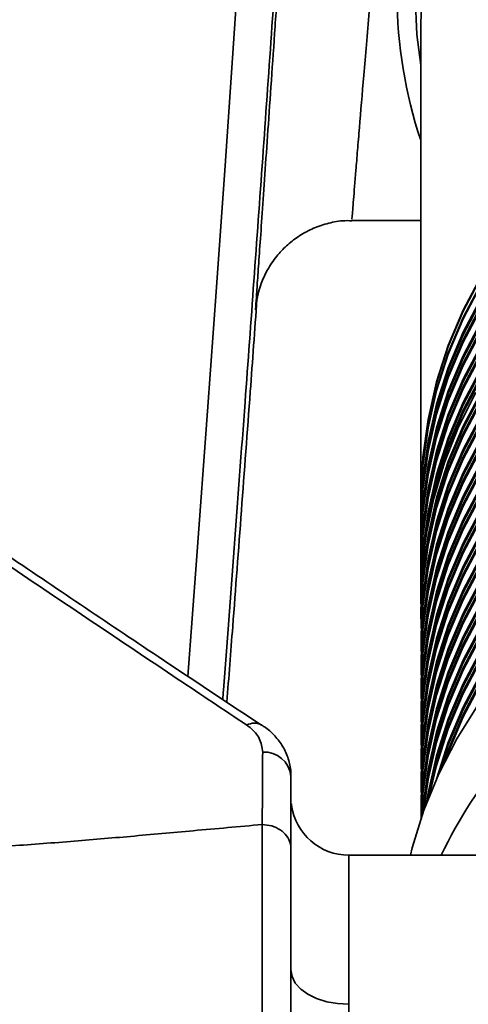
# Model space of a CAD drawing. Header units: millimetres. Extents: x -10540 to 6039, y -7467 to 6433.
# Tile 121 of 236: x -7947 to -7900, y 643 to 745. Entities that reach past the tile are written whole.
import ezdxf

# ---------------------------------------------------------------- set-up
doc = ezdxf.new("R2010")
doc.units = ezdxf.units.MM
doc.header["$LTSCALE"] = 8

msp = doc.modelspace()

# ---------------------------------------------------------------- linework, layer by layer
at = {"linetype": 'Continuous', "lineweight": 35}
for p, q in [((-7905.2, 744.52), (-7905.2, 684.42)), ((-7912.33, 724.15), (-7905.2, 724.15)), ((-7905.15, 683.61), (-7905.15, 683.37)), ((-7905.15, 682.84), (-7905.15, 682.6)), ((-7905.15, 681.18), (-7905.15, 680.94)), ((-7905.15, 680.41), (-7905.15, 680.17)), ((-7905.15, 678.75), (-7905.15, 678.51)), ((-7905.15, 677.98), (-7905.15, 677.74)), ((-7905.15, 676.32), (-7905.15, 676.08)), ((-7905.15, 675.56), (-7905.15, 675.31)), ((-7905.15, 673.9), (-7905.15, 673.65)), ((-7905.15, 673.13), (-7905.15, 672.88)), ((-7921.7, 671.87), (-7921.67, 671.84)), ((-7905.15, 671.47), (-7905.15, 671.22)), ((-7905.15, 670.7), (-7905.15, 670.46)), ((-7905.15, 669.04), (-7905.15, 668.8)), ((-7905.15, 668.27), (-7905.15, 668.03)), ((-7905.15, 666.61), (-7905.15, 666.37)), ((-7905.15, 665.84), (-7905.15, 665.6)), ((-7918.59, 663.51), (-7918.61, 663.68)), ((-7905.15, 664.18), (-7905.15, 663.94)), ((-7905.15, 663.41), (-7905.15, 663.17)), ((-7921.65, 623.94), (-7921.65, 661.53)), ((-7918.65, 659.07), (-7918.65, 646.46)), ((-7885.65, 658.35), (-7912.65, 658.35)), ((-7912.65, 658.35), (-7912.65, 642.9))]:
    msp.add_line(p, q, dxfattribs=at)
at = {"linetype": 'Continuous', "lineweight": 35, "flags": 128}
for points in [[(-7929.32, 676.89), (-7928.43, 688.88), (-7927.3, 704.38), (-7926.38, 717.24), (-7925.45, 730.31), (-7924.54, 743.5), (-7923.64, 756.71), (-7922.76, 769.87), (-7921.84, 783.99), (-7920.96, 797.97), (-7920.11, 811.83), (-7919.28, 825.59), (-7918.46, 839.27), (-7918.46, 839.27), (-7918.46, 839.27)], [(-7905.2, 740.23), (-7905.6, 743.42), (-7905.78, 747.44)], [(-7905.2, 744.52), (-7905.1, 747.5)], [(-7905.15, 695.63), (-7904.98, 699.59), (-7904.45, 703.52), (-7903.58, 707.4), (-7902.37, 711.18), (-7900.82, 714.85), (-7898.96, 718.38)], [(-7905.15, 695.51), (-7904.98, 699.47), (-7904.45, 703.4), (-7903.58, 707.28), (-7902.37, 711.06), (-7900.82, 714.73), (-7898.96, 718.26)], [(-7905.15, 694.86), (-7904.98, 698.82), (-7904.45, 702.75), (-7903.58, 706.63), (-7902.37, 710.41), (-7900.82, 714.09), (-7898.96, 717.61)], [(-7905.15, 694.74), (-7904.98, 698.7), (-7904.45, 702.63), (-7903.58, 706.51), (-7902.37, 710.29), (-7900.82, 713.96), (-7898.96, 717.49)], [(-7905.15, 693.32), (-7904.98, 697.28), (-7904.45, 701.22), (-7903.58, 705.09), (-7902.37, 708.88), (-7900.82, 712.55), (-7898.96, 716.08)], [(-7905.15, 693.08), (-7904.98, 697.04), (-7904.45, 700.97), (-7903.58, 704.85), (-7902.37, 708.63), (-7900.82, 712.3), (-7898.96, 715.83)], [(-7905.15, 692.55), (-7904.98, 696.52), (-7904.45, 700.45), (-7903.58, 704.32), (-7902.37, 708.11), (-7900.82, 711.78), (-7898.96, 715.31)], [(-7905.15, 692.31), (-7904.98, 696.27), (-7904.45, 700.2), (-7903.58, 704.08), (-7902.37, 707.86), (-7900.82, 711.54), (-7898.96, 715.06)], [(-7905.15, 690.9), (-7904.98, 694.86), (-7904.45, 698.79), (-7903.58, 702.66), (-7902.37, 706.45), (-7900.82, 710.12), (-7898.96, 713.65)], [(-7905.15, 690.65), (-7904.98, 694.61), (-7904.45, 698.55), (-7903.58, 702.42), (-7902.37, 706.2), (-7900.82, 709.88), (-7898.96, 713.4)], [(-7905.15, 690.13), (-7904.98, 694.09), (-7904.45, 698.02), (-7903.58, 701.89), (-7902.37, 705.68), (-7900.82, 709.35), (-7898.96, 712.88)], [(-7905.15, 689.88), (-7904.98, 693.84), (-7904.45, 697.78), (-7903.58, 701.65), (-7902.37, 705.44), (-7900.82, 709.11), (-7898.96, 712.64)], [(-7905.15, 688.47), (-7904.98, 692.43), (-7904.45, 696.36), (-7903.58, 700.23), (-7902.37, 704.02), (-7900.82, 707.69), (-7898.96, 711.22)], [(-7905.15, 688.22), (-7904.98, 692.18), (-7904.45, 696.12), (-7903.58, 699.99), (-7902.37, 703.78), (-7900.82, 707.45), (-7898.96, 710.98)], [(-7905.15, 687.7), (-7904.98, 691.66), (-7904.45, 695.59), (-7903.58, 699.46), (-7902.37, 703.25), (-7900.82, 706.92), (-7898.96, 710.45)], [(-7905.15, 687.45), (-7904.98, 691.42), (-7904.45, 695.35), (-7903.58, 699.22), (-7902.37, 703.01), (-7900.82, 706.68), (-7898.96, 710.21)], [(-7905.15, 686.04), (-7904.98, 690), (-7904.45, 693.93), (-7903.58, 697.8), (-7902.37, 701.59), (-7900.82, 705.26), (-7898.96, 708.79)], [(-7905.15, 685.8), (-7904.98, 689.76), (-7904.45, 693.69), (-7903.58, 697.56), (-7902.37, 701.35), (-7900.82, 705.02), (-7898.96, 708.55)], [(-7905.15, 685.27), (-7904.98, 689.23), (-7904.45, 693.16), (-7903.58, 697.04), (-7902.37, 700.82), (-7900.82, 704.49), (-7898.96, 708.02)], [(-7905.15, 685.03), (-7904.98, 688.99), (-7904.45, 692.92), (-7903.58, 696.79), (-7902.37, 700.58), (-7900.82, 704.25), (-7898.96, 707.78)], [(-7905.15, 682.28), (-7905.19, 683.42), (-7905.1, 687.39), (-7904.67, 691.34), (-7903.88, 695.23), (-7902.75, 699.05), (-7901.28, 702.75), (-7899.5, 706.32)], [(-7905.15, 683.61), (-7904.98, 687.57), (-7904.45, 691.5), (-7903.58, 695.38), (-7902.37, 699.16), (-7900.82, 702.83), (-7898.96, 706.36)], [(-7905.15, 683.1), (-7905.15, 683.37), (-7904.98, 687.33), (-7904.45, 691.26), (-7903.58, 695.13), (-7902.37, 698.92), (-7900.82, 702.59), (-7898.96, 706.12)], [(-7905.15, 682.84), (-7904.98, 686.8), (-7904.45, 690.73), (-7903.58, 694.61), (-7902.37, 698.39), (-7900.82, 702.06), (-7898.96, 705.59)], [(-7905.15, 681.89), (-7905.15, 682.6), (-7904.98, 686.56), (-7904.45, 690.49), (-7903.58, 694.36), (-7902.37, 698.15), (-7900.82, 701.82), (-7898.96, 705.35)], [(-7905.15, 681.18), (-7904.98, 685.14), (-7904.45, 689.07), (-7903.58, 692.95), (-7902.37, 696.73), (-7900.82, 700.4), (-7898.96, 703.93)], [(-7905.15, 680.68), (-7905.15, 680.94), (-7904.98, 684.9), (-7904.45, 688.83), (-7903.58, 692.7), (-7902.37, 696.49), (-7900.82, 700.16), (-7898.96, 703.69)], [(-7905.15, 680.41), (-7904.98, 684.37), (-7904.45, 688.31), (-7903.58, 692.18), (-7902.37, 695.96), (-7900.82, 699.64), (-7898.96, 703.16)], [(-7905.15, 679.46), (-7905.15, 680.17), (-7904.98, 684.13), (-7904.45, 688.06), (-7903.58, 691.94), (-7902.37, 695.72), (-7900.82, 699.39), (-7898.96, 702.92)], [(-7905.15, 678.75), (-7904.98, 682.71), (-7904.45, 686.65), (-7903.58, 690.52), (-7902.37, 694.3), (-7900.82, 697.98), (-7898.96, 701.5)], [(-7905.15, 678.25), (-7905.15, 678.51), (-7904.98, 682.47), (-7904.45, 686.4), (-7903.58, 690.28), (-7902.37, 694.06), (-7900.82, 697.73), (-7898.96, 701.26)], [(-7905.15, 677.98), (-7904.98, 681.94), (-7904.45, 685.88), (-7903.58, 689.75), (-7902.37, 693.54), (-7900.82, 697.21), (-7898.96, 700.74)], [(-7905.15, 677.03), (-7905.15, 677.74), (-7904.98, 681.7), (-7904.45, 685.63), (-7903.58, 689.51), (-7902.37, 693.29), (-7900.82, 696.96), (-7898.96, 700.49)], [(-7905.15, 676.32), (-7904.98, 680.29), (-7904.45, 684.22), (-7903.58, 688.09), (-7902.37, 691.88), (-7900.82, 695.55), (-7898.96, 699.08)], [(-7905.15, 675.82), (-7905.15, 676.08), (-7904.98, 680.04), (-7904.45, 683.97), (-7903.58, 687.85), (-7902.37, 691.63), (-7900.82, 695.3), (-7898.96, 698.83)], [(-7905.15, 675.56), (-7904.98, 679.52), (-7904.45, 683.45), (-7903.58, 687.32), (-7902.37, 691.11), (-7900.82, 694.78), (-7898.96, 698.31)], [(-7905.15, 674.6), (-7905.15, 675.31), (-7904.98, 679.27), (-7904.45, 683.21), (-7903.58, 687.08), (-7902.37, 690.86), (-7900.82, 694.54), (-7898.96, 698.06)], [(-7905.15, 673.9), (-7904.98, 677.86), (-7904.45, 681.79), (-7903.58, 685.66), (-7902.37, 689.45), (-7900.82, 693.12), (-7898.96, 696.65)], [(-7905.15, 673.39), (-7905.15, 673.65), (-7904.98, 677.61), (-7904.45, 681.55), (-7903.58, 685.42), (-7902.37, 689.21), (-7900.82, 692.88), (-7898.96, 696.4)], [(-7905.15, 673.13), (-7904.98, 677.09), (-7904.45, 681.02), (-7903.58, 684.89), (-7902.37, 688.68), (-7900.82, 692.35), (-7898.96, 695.88)], [(-7905.15, 672.18), (-7905.15, 672.88), (-7904.98, 676.84), (-7904.45, 680.78), (-7903.58, 684.65), (-7902.37, 688.44), (-7900.82, 692.11), (-7898.96, 695.64)], [(-7905.15, 671.47), (-7904.98, 675.43), (-7904.45, 679.36), (-7903.58, 683.23), (-7902.37, 687.02), (-7900.82, 690.69), (-7898.96, 694.22)], [(-7905.15, 670.96), (-7905.15, 671.22), (-7904.98, 675.19), (-7904.45, 679.12), (-7903.58, 682.99), (-7902.37, 686.78), (-7900.82, 690.45), (-7898.96, 693.98)], [(-7905.15, 670.7), (-7904.98, 674.66), (-7904.45, 678.59), (-7903.58, 682.46), (-7902.37, 686.25), (-7900.82, 689.92), (-7898.96, 693.45)], [(-7905.15, 669.75), (-7905.15, 670.46), (-7904.98, 674.42), (-7904.45, 678.35), (-7903.58, 682.22), (-7902.37, 686.01), (-7900.82, 689.68), (-7898.96, 693.21)], [(-7905.15, 669.04), (-7904.98, 673), (-7904.45, 676.93), (-7903.58, 680.8), (-7902.37, 684.59), (-7900.82, 688.26), (-7898.96, 691.79)], [(-7905.15, 668.53), (-7905.15, 668.8), (-7904.98, 672.76), (-7904.45, 676.69), (-7903.58, 680.56), (-7902.37, 684.35), (-7900.82, 688.02), (-7898.96, 691.55)], [(-7905.15, 668.27), (-7904.98, 672.23), (-7904.45, 676.16), (-7903.58, 680.04), (-7902.37, 683.82), (-7900.82, 687.49), (-7898.96, 691.02)], [(-7905.15, 667.32), (-7905.15, 668.03), (-7904.98, 671.99), (-7904.45, 675.92), (-7903.58, 679.79), (-7902.37, 683.58), (-7900.82, 687.25), (-7898.96, 690.78)], [(-7905.15, 666.61), (-7904.98, 670.57), (-7904.45, 674.5), (-7903.58, 678.38), (-7902.37, 682.16), (-7900.82, 685.83), (-7898.96, 689.36)], [(-7905.15, 666.1), (-7905.15, 666.37), (-7904.98, 670.33), (-7904.45, 674.26), (-7903.58, 678.13), (-7902.37, 681.92), (-7900.82, 685.59), (-7898.96, 689.12)], [(-7905.15, 665.84), (-7904.98, 669.8), (-7904.45, 673.73), (-7903.58, 677.61), (-7902.37, 681.39), (-7900.82, 685.06), (-7898.96, 688.59)], [(-7905.15, 664.89), (-7905.15, 665.6), (-7904.98, 669.56), (-7904.45, 673.49), (-7903.58, 677.36), (-7902.37, 681.15), (-7900.82, 684.82), (-7898.96, 688.35)], [(-7905.15, 664.18), (-7904.98, 668.14), (-7904.45, 672.07), (-7903.58, 675.95), (-7902.37, 679.73), (-7900.82, 683.41), (-7898.96, 686.93)], [(-7905.15, 663.68), (-7905.15, 663.94), (-7904.98, 667.9), (-7904.45, 671.83), (-7903.58, 675.7), (-7902.37, 679.49), (-7900.82, 683.16), (-7898.96, 686.69)], [(-7905.15, 663.41), (-7904.98, 667.37), (-7904.45, 671.31), (-7903.58, 675.18), (-7902.37, 678.97), (-7900.82, 682.64), (-7898.96, 686.16)], [(-7905.15, 662.46), (-7905.15, 663.17), (-7904.98, 667.13), (-7904.45, 671.06), (-7903.58, 674.94), (-7902.37, 678.72), (-7900.82, 682.39), (-7898.96, 685.92)], [(-7905.15, 662.21), (-7904.98, 665.71), (-7904.45, 669.65), (-7903.58, 673.52), (-7902.37, 677.31), (-7900.82, 680.98), (-7898.96, 684.51)], [(-7905.15, 662.22), (-7904.98, 665.47), (-7904.45, 669.4), (-7903.58, 673.28), (-7902.37, 677.06), (-7900.82, 680.73), (-7898.96, 684.26)], [(-7905.14, 662.26), (-7904.98, 664.95), (-7904.45, 668.88), (-7903.58, 672.75), (-7902.37, 676.54), (-7900.82, 680.21), (-7898.96, 683.74)], [(-7905.13, 662.28), (-7904.98, 664.7), (-7904.45, 668.63), (-7903.58, 672.51), (-7902.37, 676.29), (-7900.82, 679.96), (-7898.96, 683.49)], [(-7905.04, 662.54), (-7904.98, 663.29), (-7904.45, 667.22), (-7903.58, 671.09), (-7902.37, 674.88), (-7900.82, 678.55), (-7898.96, 682.08)], [(-7905.01, 662.61), (-7904.98, 663.04), (-7904.45, 666.97), (-7903.58, 670.85), (-7902.37, 674.63), (-7900.82, 678.31), (-7898.96, 681.83)], [(-7904.95, 662.79), (-7904.45, 666.45), (-7903.58, 670.32), (-7902.37, 674.11), (-7900.82, 677.78), (-7898.96, 681.31)], [(-7904.92, 662.88), (-7904.45, 666.21), (-7903.58, 670.08), (-7902.37, 673.87), (-7900.82, 677.54), (-7898.96, 681.07)], [(-7904.64, 663.64), (-7904.45, 664.79), (-7903.58, 668.66), (-7902.37, 672.45), (-7900.82, 676.12), (-7898.96, 679.65)], [(-7904.58, 663.81), (-7904.45, 664.55), (-7903.58, 668.42), (-7902.37, 672.21), (-7900.82, 675.88), (-7898.96, 679.41)], [(-7904.41, 664.24), (-7903.58, 667.89), (-7902.37, 671.68), (-7900.82, 675.35), (-7898.96, 678.88)], [(-7904.32, 664.47), (-7903.58, 667.65), (-7902.37, 671.44), (-7900.82, 675.11), (-7898.96, 678.64)], [(-7903.61, 666.1), (-7903.58, 666.23), (-7902.37, 670.02), (-7900.82, 673.69), (-7898.96, 677.22)], [(-7903.39, 666.65), (-7902.37, 669.78), (-7900.82, 673.45), (-7898.96, 676.98)], [(-7902.92, 667.66), (-7902.37, 669.25), (-7900.82, 672.92), (-7898.96, 676.45)], [(-7902.66, 668.19), (-7902.37, 669.01), (-7900.82, 672.68), (-7898.96, 676.21)], [(-7906.28, 658.35), (-7906.08, 659.12), (-7904.87, 663.01), (-7903.33, 666.79), (-7901.47, 670.43), (-7899.3, 673.9)], [(-7903.08, 658.35), (-7902.98, 658.55), (-7902.74, 659.05)], [(-7918.65, 646.46), (-7918.54, 645.77), (-7918.2, 645.1), (-7917.64, 644.48), (-7916.9, 643.94), (-7915.99, 643.5), (-7914.95, 643.17), (-7913.82, 642.97), (-7912.65, 642.9)]]:
    msp.add_lwpolyline(points, dxfattribs=at)
at = {"linetype": 'Continuous', "lineweight": 35}
for centre, radius, start, end in [((-7860.47, 747.45), 47.18, 180.0122, 198.5446), ((-7858.93, 637.29), 48.91, 124.1337, 153.5804), ((-7922.42, 670.41), 1.63, 63.5786, 119.4558), ((-7921.4, 666.28), 2.76, 5.8268, 93.7085), ((-7912.65, 664.35), 6, 187.7099, 270)]:
    msp.add_arc(centre, radius, start, end, dxfattribs=at)
for points, knots in [([(-7914.51, 837.61), (-7914.78, 833.11), (-7915.33, 824.11), (-7916.19, 810.57), (-7917.06, 796.93), (-7917.97, 783.14), (-7918.87, 769.59), (-7919.78, 756.34), (-7920.67, 743.45), (-7921.58, 730.59), (-7922.49, 717.85), (-7923.48, 704.31), (-7924.53, 690.14), (-7925.31, 679.86), (-7925.7, 674.81), (-7925.72, 674.49)], [0, 0, 0, 0, 0.084114, 0.168404, 0.25258, 0.336509, 0.420319, 0.496977, 0.573902, 0.650923, 0.727857, 0.804522, 0.898911, 0.993627, 1, 1, 1, 1]), ([(-7922.31, 715.02), (-7922.3, 715.09), (-7922.29, 715.27), (-7922.22, 716.44), (-7922.09, 718.36), (-7921.9, 721), (-7921.67, 724.33), (-7921.4, 728.29), (-7921.08, 732.83), (-7920.73, 737.91), (-7920.35, 743.46), (-7919.94, 749.39), (-7919.51, 755.66), (-7919.07, 762.17), (-7918.63, 768.71), (-7918.2, 775.18), (-7917.77, 781.65), (-7917.34, 788.19), (-7916.92, 794.68), (-7916.52, 800.93), (-7916.14, 806.84), (-7915.79, 812.35), (-7915.47, 817.39), (-7915.19, 821.87), (-7914.94, 825.77), (-7914.74, 829.02), (-7914.57, 831.58), (-7914.46, 833.4), (-7914.39, 834.45), (-7914.38, 834.57), (-7914.37, 834.62)], [0, 0, 0, 0, 0.02557, 0.06219, 0.098928, 0.135549, 0.172179, 0.208926, 0.245557, 0.282249, 0.319058, 0.35575, 0.392522, 0.429411, 0.466183, 0.500791, 0.535399, 0.572198, 0.609114, 0.645912, 0.682722, 0.719649, 0.756459, 0.793234, 0.830127, 0.866903, 0.903618, 0.94045, 0.977164, 1, 1, 1, 1]), ([(-7923.22, 671.83), (-7925.59, 673.41), (-7933.91, 678.97), (-7948.16, 688.53), (-7965.79, 700.56), (-7983.03, 712.63), (-7998.64, 723.97), (-8012.5, 734.49), (-8024.63, 744.27), (-8036.05, 754.22), (-8046.68, 764.44), (-8056.5, 775.11), (-8065.55, 786.34), (-8074, 798.27), (-8081.9, 810.81), (-8086.76, 819.84), (-8089.19, 824.35)], [0, 0, 0, 0, 0.034002, 0.1195, 0.205014, 0.290502, 0.375965, 0.444647, 0.51342, 0.58221, 0.650955, 0.719615, 0.789687, 0.859821, 0.929943, 1, 1, 1, 1]), ([(-7904.38, 824.11), (-7904.38, 824.12), (-7904.38, 824.17), (-7904.41, 823.8), (-7904.5, 822.77), (-7904.63, 821), (-7904.8, 818.8), (-7905.01, 815.95), (-7905.27, 812.52), (-7905.56, 808.72), (-7905.89, 804.41), (-7906.25, 799.69), (-7906.63, 794.73), (-7907.04, 789.45), (-7907.47, 783.98), (-7907.83, 779.42), (-7908.22, 774.47), (-7908.73, 768.17), (-7909.2, 762.28), (-7909.64, 756.92), (-7910.06, 751.73), (-7910.47, 746.83), (-7910.84, 742.35), (-7911.19, 738.17), (-7911.5, 734.48), (-7911.76, 731.36), (-7911.98, 728.66), (-7912.15, 726.58), (-7912.26, 725.19), (-7912.33, 724.32), (-7912.33, 724.3), (-7912.33, 724.28)], [0, 0, 0, 0, 0.007233, 0.034397, 0.087218, 0.114423, 0.141628, 0.194561, 0.221824, 0.249087, 0.302105, 0.32941, 0.356714, 0.409746, 0.437054, 0.464362, 0.497897, 0.531807, 0.584807, 0.612096, 0.639384, 0.692245, 0.719461, 0.746677, 0.799412, 0.826566, 0.853719, 0.906409, 0.933543, 0.960677, 1, 1, 1, 1]), ([(-7921.72, 671.83), (-7925.29, 674.2), (-7934.24, 680.14), (-7947.4, 689), (-7960.94, 698.19), (-7972.58, 706.28), (-7983.11, 713.73), (-7992.46, 720.5), (-8001.18, 726.93), (-8009.38, 733.15), (-8017.21, 739.31), (-8024.43, 745.23), (-8031.06, 750.95), (-8037.17, 756.52), (-8042.94, 762.15), (-8048.52, 767.97), (-8054.01, 774.1), (-8059.37, 780.53), (-8064.59, 787.27), (-8069.63, 794.29), (-8074.47, 801.55), (-8079.09, 809.02), (-8083.29, 816.27), (-8085.89, 821.16), (-8087.08, 823.41)], [0, 0, 0, 0, 0.051249, 0.128381, 0.190378, 0.248285, 0.300687, 0.348804, 0.391883, 0.437556, 0.48106, 0.522575, 0.562339, 0.600567, 0.637838, 0.676446, 0.716098, 0.756714, 0.798118, 0.840041, 0.882117, 0.923875, 0.965, 1, 1, 1, 1]), ([(-7922.27, 715.34), (-7922.26, 715.36), (-7922.26, 715.41), (-7922.23, 715.66), (-7922.15, 716.11), (-7922, 716.79), (-7921.68, 717.78), (-7921.1, 719.07), (-7920.21, 720.39), (-7919.12, 721.55), (-7917.91, 722.5), (-7916.5, 723.29), (-7914.95, 723.84), (-7913.53, 724.13), (-7912.65, 724.12), (-7912.33, 724.11)], [0, 0, 0, 0, 0.031418, 0.062976, 0.09401, 0.140711, 0.201954, 0.301198, 0.417173, 0.511999, 0.6133, 0.718962, 0.827085, 0.936559, 1, 1, 1, 1]), ([(-7925.29, 674.21), (-7925.09, 676.8), (-7924.59, 683.26), (-7923.78, 694.06), (-7922.94, 705.38), (-7922.4, 712.78), (-7922.17, 715.98)], [0, 0, 0, 0, 0.1955072, 0.4860504, 0.7775928, 1, 1, 1, 1]), ([(-7922.27, 715.39), (-7922.27, 715.31), (-7922.3, 715), (-7922.3, 714.99), (-7922.3, 714.99)], [0, 0, 0, 0, 0.239519, 1, 1, 1, 1]), ([(-7922.3, 714.99), (-7922.31, 714.93), (-7922.32, 714.82), (-7922.31, 714.95), (-7922.31, 715.02)], [0, 0, 0, 0, 0.548032, 1, 1, 1, 1]), ([(-7923.22, 671.83), (-7923.11, 671.75), (-7922.54, 671.34), (-7921.77, 670.41), (-7921.64, 669.52), (-7921.58, 669.04)], [0, 0, 0, 0, 0.101708, 0.516712, 1, 1, 1, 1]), ([(-7918.67, 666.61), (-7918.66, 666.69), (-7918.64, 667.21), (-7918.84, 668.19), (-7919.35, 669.47), (-7920.19, 670.61), (-7920.98, 671.41), (-7921.55, 671.74), (-7921.68, 671.82)], [0, 0, 0, 0, 0.037052, 0.261135, 0.484579, 0.70752, 0.93221, 1, 1, 1, 1]), ([(-7921.63, 661.53), (-7921.62, 662.81), (-7921.6, 665.36), (-7921.59, 667.82), (-7921.58, 669.04)], [0, 0, 0, 0, 0.503079, 1, 1, 1, 1]), ([(-7918.65, 666.56), (-7918.65, 665.35), (-7918.65, 662.89), (-7918.65, 660.35), (-7918.65, 659.07)], [0, 0, 0, 0, 0.494291, 1, 1, 1, 1]), ([(-7967.44, 658.52), (-7965.31, 658.55), (-7960.97, 658.6), (-7954.49, 658.88), (-7947.97, 659.28), (-7941.57, 659.76), (-7935.17, 660.31), (-7928.56, 660.91), (-7924.02, 661.32), (-7921.65, 661.53)], [0, 0, 0, 0, 0.1386978, 0.2822335, 0.4228027, 0.5647601, 0.7013318, 0.8437293, 1, 1, 1, 1]), ([(-7921.63, 661.53), (-7921.29, 661.5), (-7920.62, 661.44), (-7919.73, 661.01), (-7919.05, 660.38), (-7918.72, 659.71), (-7918.65, 659.26), (-7918.65, 659.08), (-7918.65, 659.07)], [0, 0, 0, 0, 0.2156723, 0.4313588, 0.6470746, 0.862853, 0.9896157, 1, 1, 1, 1]), ([(-7918.72, 623.94), (-7918.71, 625.47), (-7918.69, 628.56), (-7918.68, 633.12), (-7918.66, 637.56), (-7918.65, 642.08), (-7918.65, 644.93), (-7918.65, 646.46)], [0, 0, 0, 0, 0.192532, 0.387355, 0.580031, 0.775005, 1, 1, 1, 1]), ([(-7912.65, 642.9), (-7912.66, 641.15), (-7912.66, 637.59), (-7912.71, 632.3), (-7912.78, 627.55), (-7912.83, 624.82), (-7912.85, 623.45)], [0, 0, 0, 0, 0.300087, 0.608879, 0.80329, 1, 1, 1, 1])]:
    msp.add_open_spline(points, degree=3, knots=knots, dxfattribs=at)

doc.saveas('drawing.dxf')
